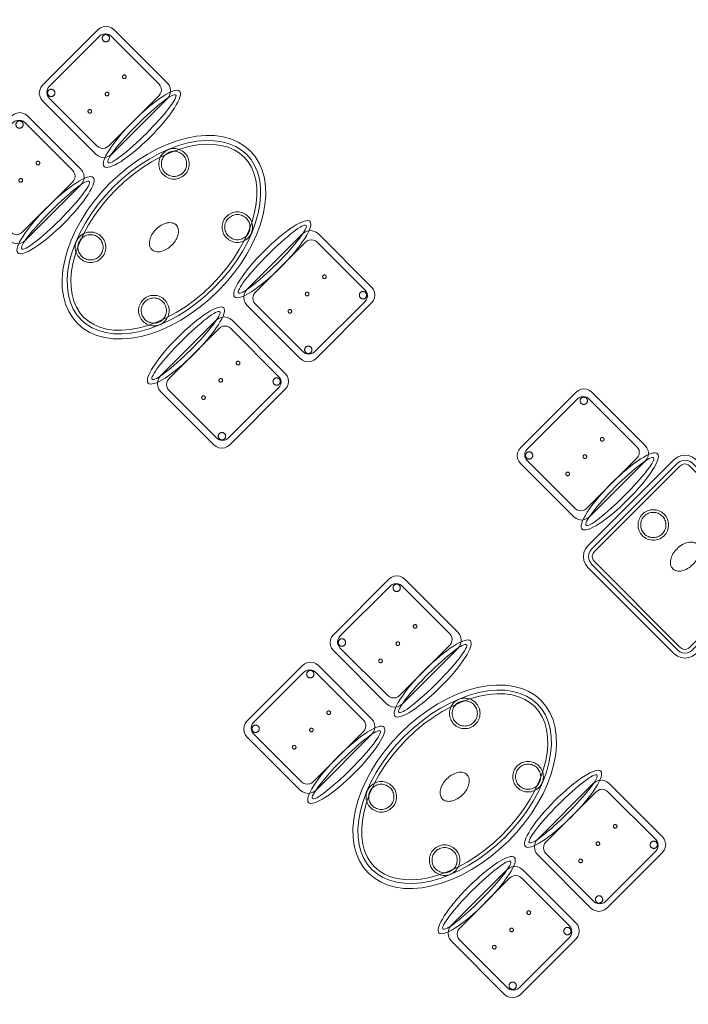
# Model space of a CAD drawing. Header units: metres. Extents: x 2172.2 to 2210.6, y 415.3 to 458.1.
# Tile 21 of 67: x 2202.4 to 2205.6, y 427.4 to 432.2. Entities that reach past the tile are written whole.
import ezdxf

# ---------------------------------------------------------------- set-up
doc = ezdxf.new("R2010")
doc.units = ezdxf.units.M
doc.layers.add('NC_N1_CHAIRS', color=7, linetype='CONTINUOUS', lineweight=13)
doc.layers.add('NC_N1_TABLES', color=7, linetype='CONTINUOUS', lineweight=13)

# ---------------------------------------------------------------- blocks, each defined once
blk = doc.blocks.new('NC_N1_DINING_2')
at = {"color": 0, "linetype": 'CONTINUOUS', "lineweight": -2}
for points in [[(0.6, 0), (0.5971, 0.0368), (0.5885, 0.0732), (0.5742, 0.1089), (0.5543, 0.1435), (0.5292, 0.1768), (0.4989, 0.2083), (0.4638, 0.2379), (0.4243, 0.2652), (0.3806, 0.2899), (0.3333, 0.3118), (0.2828, 0.3307), (0.2296, 0.3465), (0.1742, 0.3589), (0.1171, 0.3678), (0.0588, 0.3732), (0, 0.375), (-0.0588, 0.3732), (-0.1171, 0.3678), (-0.1742, 0.3589), (-0.2296, 0.3465), (-0.2828, 0.3307), (-0.3333, 0.3118), (-0.3806, 0.2899), (-0.4243, 0.2652), (-0.4638, 0.2379), (-0.4989, 0.2083), (-0.5292, 0.1768), (-0.5543, 0.1435), (-0.5742, 0.1089), (-0.5885, 0.0732), (-0.5971, 0.0368), (-0.6, 0), (-0.5971, -0.0368), (-0.5885, -0.0732), (-0.5742, -0.1089), (-0.5543, -0.1435), (-0.5292, -0.1768), (-0.4989, -0.2083), (-0.4638, -0.2379), (-0.4243, -0.2652), (-0.3806, -0.2899), (-0.3333, -0.3118), (-0.2828, -0.3307), (-0.2296, -0.3465), (-0.1742, -0.3589), (-0.1171, -0.3678), (-0.0588, -0.3732), (0, -0.375), (0.0588, -0.3732), (0.1171, -0.3678), (0.1742, -0.3589), (0.2296, -0.3465), (0.2828, -0.3307), (0.3333, -0.3118), (0.3806, -0.2899), (0.4243, -0.2652), (0.4638, -0.2379), (0.4989, -0.2083), (0.5292, -0.1768), (0.5543, -0.1435), (0.5742, -0.1089), (0.5885, -0.0732), (0.5971, -0.0368)], [(0.5749, 0), (0.5723, -0.0329), (0.5646, -0.0656), (0.5516, -0.0979), (0.5334, -0.1297), (0.5101, -0.1605), (0.4818, -0.1901), (0.4486, -0.218), (0.411, -0.244), (0.3692, -0.2676), (0.3237, -0.2887), (0.2749, -0.307), (0.2233, -0.3222), (0.1695, -0.3343), (0.114, -0.343), (0.0573, -0.3482), (0, -0.35), (-0.0573, -0.3482), (-0.114, -0.343), (-0.1695, -0.3343), (-0.2233, -0.3222), (-0.2749, -0.307), (-0.3237, -0.2887), (-0.3692, -0.2676), (-0.411, -0.244), (-0.4486, -0.218), (-0.4818, -0.1901), (-0.5101, -0.1605), (-0.5334, -0.1297), (-0.5516, -0.0979), (-0.5646, -0.0656), (-0.5723, -0.0329), (-0.5749, 0), (-0.5723, 0.0329), (-0.5646, 0.0656), (-0.5516, 0.0979), (-0.5334, 0.1297), (-0.5101, 0.1605), (-0.4818, 0.1901), (-0.4486, 0.218), (-0.411, 0.244), (-0.3692, 0.2676), (-0.3237, 0.2887), (-0.2749, 0.307), (-0.2233, 0.3222), (-0.1695, 0.3343), (-0.114, 0.343), (-0.0573, 0.3482), (0, 0.35), (0.0573, 0.3482), (0.114, 0.343), (0.1695, 0.3343), (0.2233, 0.3222), (0.2749, 0.307), (0.3237, 0.2887), (0.3692, 0.2676), (0.411, 0.244), (0.4486, 0.218), (0.4818, 0.1901), (0.5101, 0.1605), (0.5334, 0.1297), (0.5516, 0.0979), (0.5646, 0.0656), (0.5723, 0.0329)], [(0.5569, 0), (0.5545, -0.0301), (0.5474, -0.0601), (0.5354, -0.0901), (0.5184, -0.1198), (0.4964, -0.1488), (0.4694, -0.1769), (0.4377, -0.2037), (0.4014, -0.2287), (0.361, -0.2516), (0.3167, -0.2721), (0.2692, -0.2899), (0.2188, -0.3048), (0.1661, -0.3166), (0.1117, -0.3251), (0.0562, -0.3303), (0, -0.332), (-0.0562, -0.3303), (-0.1117, -0.3251), (-0.1661, -0.3166), (-0.2188, -0.3048), (-0.2692, -0.2899), (-0.3167, -0.2721), (-0.361, -0.2516), (-0.4014, -0.2287), (-0.4377, -0.2037), (-0.4694, -0.1769), (-0.4964, -0.1488), (-0.5184, -0.1198), (-0.5354, -0.0901), (-0.5474, -0.0601), (-0.5545, -0.0301), (-0.5569, 0), (-0.5545, 0.0301), (-0.5474, 0.0601), (-0.5354, 0.0901), (-0.5184, 0.1198), (-0.4964, 0.1488), (-0.4694, 0.1769), (-0.4377, 0.2037), (-0.4014, 0.2287), (-0.361, 0.2516), (-0.3167, 0.2721), (-0.2692, 0.2899), (-0.2188, 0.3048), (-0.1661, 0.3166), (-0.1117, 0.3251), (-0.0562, 0.3303), (0, 0.332), (0.0562, 0.3303), (0.1117, 0.3251), (0.1661, 0.3166), (0.2188, 0.3048), (0.2692, 0.2899), (0.3167, 0.2721), (0.361, 0.2516), (0.4014, 0.2287), (0.4377, 0.2037), (0.4694, 0.1769), (0.4964, 0.1488), (0.5184, 0.1198), (0.5354, 0.0901), (0.5474, 0.0601), (0.5545, 0.0301)], [(-0.215, 0.22), (-0.2154, 0.2126), (-0.2164, 0.2054), (-0.2182, 0.1982), (-0.2207, 0.1913), (-0.2239, 0.1846), (-0.2276, 0.1783), (-0.232, 0.1724), (-0.237, 0.167), (-0.2424, 0.162), (-0.2483, 0.1576), (-0.2546, 0.1539), (-0.2613, 0.1507), (-0.2682, 0.1482), (-0.2754, 0.1464), (-0.2826, 0.1454), (-0.29, 0.145), (-0.2974, 0.1454), (-0.3046, 0.1464), (-0.3118, 0.1482), (-0.3187, 0.1507), (-0.3254, 0.1539), (-0.3317, 0.1576), (-0.3376, 0.162), (-0.343, 0.167), (-0.348, 0.1724), (-0.3524, 0.1783), (-0.3561, 0.1846), (-0.3593, 0.1913), (-0.3618, 0.1982), (-0.3636, 0.2054), (-0.3646, 0.2126), (-0.365, 0.22), (-0.3646, 0.2274), (-0.3636, 0.2346), (-0.3618, 0.2418), (-0.3593, 0.2487), (-0.3561, 0.2554), (-0.3524, 0.2617), (-0.348, 0.2676), (-0.343, 0.273), (-0.3376, 0.278), (-0.3317, 0.2824), (-0.3254, 0.2861), (-0.3187, 0.2893), (-0.3118, 0.2918), (-0.3046, 0.2936), (-0.2974, 0.2946), (-0.29, 0.295), (-0.2826, 0.2946), (-0.2754, 0.2936), (-0.2682, 0.2918), (-0.2613, 0.2893), (-0.2546, 0.2861), (-0.2483, 0.2824), (-0.2424, 0.278), (-0.237, 0.273), (-0.232, 0.2676), (-0.2276, 0.2617), (-0.2239, 0.2554), (-0.2207, 0.2487), (-0.2182, 0.2418), (-0.2164, 0.2346), (-0.2154, 0.2274)], [(0.365, 0.22), (0.3646, 0.2126), (0.3636, 0.2054), (0.3618, 0.1982), (0.3593, 0.1913), (0.3561, 0.1846), (0.3524, 0.1783), (0.348, 0.1724), (0.343, 0.167), (0.3376, 0.162), (0.3317, 0.1576), (0.3254, 0.1539), (0.3187, 0.1507), (0.3118, 0.1482), (0.3046, 0.1464), (0.2974, 0.1454), (0.29, 0.145), (0.2826, 0.1454), (0.2754, 0.1464), (0.2682, 0.1482), (0.2613, 0.1507), (0.2546, 0.1539), (0.2483, 0.1576), (0.2424, 0.162), (0.237, 0.167), (0.232, 0.1724), (0.2276, 0.1783), (0.2239, 0.1846), (0.2207, 0.1913), (0.2182, 0.1982), (0.2164, 0.2054), (0.2154, 0.2126), (0.215, 0.22), (0.2154, 0.2274), (0.2164, 0.2346), (0.2182, 0.2418), (0.2207, 0.2487), (0.2239, 0.2554), (0.2276, 0.2617), (0.232, 0.2676), (0.237, 0.273), (0.2424, 0.278), (0.2483, 0.2824), (0.2546, 0.2861), (0.2613, 0.2893), (0.2682, 0.2918), (0.2754, 0.2936), (0.2826, 0.2946), (0.29, 0.295), (0.2974, 0.2946), (0.3046, 0.2936), (0.3118, 0.2918), (0.3187, 0.2893), (0.3254, 0.2861), (0.3317, 0.2824), (0.3376, 0.278), (0.343, 0.273), (0.348, 0.2676), (0.3524, 0.2617), (0.3561, 0.2554), (0.3593, 0.2487), (0.3618, 0.2418), (0.3636, 0.2346), (0.3646, 0.2274)], [(-0.228, 0.22), (-0.2283, 0.2139), (-0.2292, 0.2079), (-0.2307, 0.202), (-0.2327, 0.1963), (-0.2353, 0.1908), (-0.2384, 0.1856), (-0.2421, 0.1807), (-0.2462, 0.1762), (-0.2507, 0.1721), (-0.2556, 0.1684), (-0.2608, 0.1653), (-0.2663, 0.1627), (-0.272, 0.1607), (-0.2779, 0.1592), (-0.2839, 0.1583), (-0.29, 0.158), (-0.2961, 0.1583), (-0.3021, 0.1592), (-0.308, 0.1607), (-0.3137, 0.1627), (-0.3192, 0.1653), (-0.3244, 0.1684), (-0.3293, 0.1721), (-0.3338, 0.1762), (-0.3379, 0.1807), (-0.3416, 0.1856), (-0.3447, 0.1908), (-0.3473, 0.1963), (-0.3493, 0.202), (-0.3508, 0.2079), (-0.3517, 0.2139), (-0.352, 0.22), (-0.3517, 0.2261), (-0.3508, 0.2321), (-0.3493, 0.238), (-0.3473, 0.2437), (-0.3447, 0.2492), (-0.3416, 0.2544), (-0.3379, 0.2593), (-0.3338, 0.2638), (-0.3293, 0.2679), (-0.3244, 0.2716), (-0.3192, 0.2747), (-0.3137, 0.2773), (-0.308, 0.2793), (-0.3021, 0.2808), (-0.2961, 0.2817), (-0.29, 0.282), (-0.2839, 0.2817), (-0.2779, 0.2808), (-0.272, 0.2793), (-0.2663, 0.2773), (-0.2608, 0.2747), (-0.2556, 0.2716), (-0.2507, 0.2679), (-0.2462, 0.2638), (-0.2421, 0.2593), (-0.2384, 0.2544), (-0.2353, 0.2492), (-0.2327, 0.2437), (-0.2307, 0.238), (-0.2292, 0.2321), (-0.2283, 0.2261)], [(0.352, 0.22), (0.3517, 0.2139), (0.3508, 0.2079), (0.3493, 0.202), (0.3473, 0.1963), (0.3447, 0.1908), (0.3416, 0.1856), (0.3379, 0.1807), (0.3338, 0.1762), (0.3293, 0.1721), (0.3244, 0.1684), (0.3192, 0.1653), (0.3137, 0.1627), (0.308, 0.1607), (0.3021, 0.1592), (0.2961, 0.1583), (0.29, 0.158), (0.2839, 0.1583), (0.2779, 0.1592), (0.272, 0.1607), (0.2663, 0.1627), (0.2608, 0.1653), (0.2556, 0.1684), (0.2507, 0.1721), (0.2462, 0.1762), (0.2421, 0.1807), (0.2384, 0.1856), (0.2353, 0.1908), (0.2327, 0.1963), (0.2307, 0.202), (0.2292, 0.2079), (0.2283, 0.2139), (0.228, 0.22), (0.2283, 0.2261), (0.2292, 0.2321), (0.2307, 0.238), (0.2327, 0.2437), (0.2353, 0.2492), (0.2384, 0.2544), (0.2421, 0.2593), (0.2462, 0.2638), (0.2507, 0.2679), (0.2556, 0.2716), (0.2608, 0.2747), (0.2663, 0.2773), (0.272, 0.2793), (0.2779, 0.2808), (0.2839, 0.2817), (0.29, 0.282), (0.2961, 0.2817), (0.3021, 0.2808), (0.308, 0.2793), (0.3137, 0.2773), (0.3192, 0.2747), (0.3244, 0.2716), (0.3293, 0.2679), (0.3338, 0.2638), (0.3379, 0.2593), (0.3416, 0.2544), (0.3447, 0.2492), (0.3473, 0.2437), (0.3493, 0.238), (0.3508, 0.2321), (0.3517, 0.2261)], [(0.085, 0), (0.0846, 0.0054), (0.0834, 0.0107), (0.0813, 0.016), (0.0785, 0.021), (0.075, 0.0259), (0.0707, 0.0306), (0.0657, 0.0349), (0.0601, 0.0389), (0.0539, 0.0425), (0.0472, 0.0457), (0.0401, 0.0485), (0.0325, 0.0508), (0.0247, 0.0526), (0.0166, 0.0539), (0.0083, 0.0547), (0, 0.055), (-0.0083, 0.0547), (-0.0166, 0.0539), (-0.0247, 0.0526), (-0.0325, 0.0508), (-0.0401, 0.0485), (-0.0472, 0.0457), (-0.0539, 0.0425), (-0.0601, 0.0389), (-0.0657, 0.0349), (-0.0707, 0.0306), (-0.075, 0.0259), (-0.0785, 0.021), (-0.0813, 0.016), (-0.0834, 0.0107), (-0.0846, 0.0054), (-0.085, 0), (-0.0846, -0.0054), (-0.0834, -0.0107), (-0.0813, -0.016), (-0.0785, -0.021), (-0.075, -0.0259), (-0.0707, -0.0306), (-0.0657, -0.0349), (-0.0601, -0.0389), (-0.0539, -0.0425), (-0.0472, -0.0457), (-0.0401, -0.0485), (-0.0325, -0.0508), (-0.0247, -0.0526), (-0.0166, -0.0539), (-0.0083, -0.0547), (0, -0.055), (0.0083, -0.0547), (0.0166, -0.0539), (0.0247, -0.0526), (0.0325, -0.0508), (0.0401, -0.0485), (0.0472, -0.0457), (0.0539, -0.0425), (0.0601, -0.0389), (0.0657, -0.0349), (0.0707, -0.0306), (0.075, -0.0259), (0.0785, -0.021), (0.0813, -0.016), (0.0834, -0.0107), (0.0846, -0.0054)], [(-0.215, -0.22), (-0.2154, -0.2274), (-0.2164, -0.2346), (-0.2182, -0.2418), (-0.2207, -0.2487), (-0.2239, -0.2554), (-0.2276, -0.2617), (-0.232, -0.2676), (-0.237, -0.273), (-0.2424, -0.278), (-0.2483, -0.2824), (-0.2546, -0.2861), (-0.2613, -0.2893), (-0.2682, -0.2918), (-0.2754, -0.2936), (-0.2826, -0.2946), (-0.29, -0.295), (-0.2974, -0.2946), (-0.3046, -0.2936), (-0.3118, -0.2918), (-0.3187, -0.2893), (-0.3254, -0.2861), (-0.3317, -0.2824), (-0.3376, -0.278), (-0.343, -0.273), (-0.348, -0.2676), (-0.3524, -0.2617), (-0.3561, -0.2554), (-0.3593, -0.2487), (-0.3618, -0.2418), (-0.3636, -0.2346), (-0.3646, -0.2274), (-0.365, -0.22), (-0.3646, -0.2126), (-0.3636, -0.2054), (-0.3618, -0.1982), (-0.3593, -0.1913), (-0.3561, -0.1846), (-0.3524, -0.1783), (-0.348, -0.1724), (-0.343, -0.167), (-0.3376, -0.162), (-0.3317, -0.1576), (-0.3254, -0.1539), (-0.3187, -0.1507), (-0.3118, -0.1482), (-0.3046, -0.1464), (-0.2974, -0.1454), (-0.29, -0.145), (-0.2826, -0.1454), (-0.2754, -0.1464), (-0.2682, -0.1482), (-0.2613, -0.1507), (-0.2546, -0.1539), (-0.2483, -0.1576), (-0.2424, -0.162), (-0.237, -0.167), (-0.232, -0.1724), (-0.2276, -0.1783), (-0.2239, -0.1846), (-0.2207, -0.1913), (-0.2182, -0.1982), (-0.2164, -0.2054), (-0.2154, -0.2126)], [(0.365, -0.22), (0.3646, -0.2274), (0.3636, -0.2346), (0.3618, -0.2418), (0.3593, -0.2487), (0.3561, -0.2554), (0.3524, -0.2617), (0.348, -0.2676), (0.343, -0.273), (0.3376, -0.278), (0.3317, -0.2824), (0.3254, -0.2861), (0.3187, -0.2893), (0.3118, -0.2918), (0.3046, -0.2936), (0.2974, -0.2946), (0.29, -0.295), (0.2826, -0.2946), (0.2754, -0.2936), (0.2682, -0.2918), (0.2613, -0.2893), (0.2546, -0.2861), (0.2483, -0.2824), (0.2424, -0.278), (0.237, -0.273), (0.232, -0.2676), (0.2276, -0.2617), (0.2239, -0.2554), (0.2207, -0.2487), (0.2182, -0.2418), (0.2164, -0.2346), (0.2154, -0.2274), (0.215, -0.22), (0.2154, -0.2126), (0.2164, -0.2054), (0.2182, -0.1982), (0.2207, -0.1913), (0.2239, -0.1846), (0.2276, -0.1783), (0.232, -0.1724), (0.237, -0.167), (0.2424, -0.162), (0.2483, -0.1576), (0.2546, -0.1539), (0.2613, -0.1507), (0.2682, -0.1482), (0.2754, -0.1464), (0.2826, -0.1454), (0.29, -0.145), (0.2974, -0.1454), (0.3046, -0.1464), (0.3118, -0.1482), (0.3187, -0.1507), (0.3254, -0.1539), (0.3317, -0.1576), (0.3376, -0.162), (0.343, -0.167), (0.348, -0.1724), (0.3524, -0.1783), (0.3561, -0.1846), (0.3593, -0.1913), (0.3618, -0.1982), (0.3636, -0.2054), (0.3646, -0.2126)], [(-0.228, -0.22), (-0.2283, -0.2261), (-0.2292, -0.2321), (-0.2307, -0.238), (-0.2327, -0.2437), (-0.2353, -0.2492), (-0.2384, -0.2544), (-0.2421, -0.2593), (-0.2462, -0.2638), (-0.2507, -0.2679), (-0.2556, -0.2716), (-0.2608, -0.2747), (-0.2663, -0.2773), (-0.272, -0.2793), (-0.2779, -0.2808), (-0.2839, -0.2817), (-0.29, -0.282), (-0.2961, -0.2817), (-0.3021, -0.2808), (-0.308, -0.2793), (-0.3137, -0.2773), (-0.3192, -0.2747), (-0.3244, -0.2716), (-0.3293, -0.2679), (-0.3338, -0.2638), (-0.3379, -0.2593), (-0.3416, -0.2544), (-0.3447, -0.2492), (-0.3473, -0.2437), (-0.3493, -0.238), (-0.3508, -0.2321), (-0.3517, -0.2261), (-0.352, -0.22), (-0.3517, -0.2139), (-0.3508, -0.2079), (-0.3493, -0.202), (-0.3473, -0.1963), (-0.3447, -0.1908), (-0.3416, -0.1856), (-0.3379, -0.1807), (-0.3338, -0.1762), (-0.3293, -0.1721), (-0.3244, -0.1684), (-0.3192, -0.1653), (-0.3137, -0.1627), (-0.308, -0.1607), (-0.3021, -0.1592), (-0.2961, -0.1583), (-0.29, -0.158), (-0.2839, -0.1583), (-0.2779, -0.1592), (-0.272, -0.1607), (-0.2663, -0.1627), (-0.2608, -0.1653), (-0.2556, -0.1684), (-0.2507, -0.1721), (-0.2462, -0.1762), (-0.2421, -0.1807), (-0.2384, -0.1856), (-0.2353, -0.1908), (-0.2327, -0.1963), (-0.2307, -0.202), (-0.2292, -0.2079), (-0.2283, -0.2139)], [(0.352, -0.22), (0.3517, -0.2261), (0.3508, -0.2321), (0.3493, -0.238), (0.3473, -0.2437), (0.3447, -0.2492), (0.3416, -0.2544), (0.3379, -0.2593), (0.3338, -0.2638), (0.3293, -0.2679), (0.3244, -0.2716), (0.3192, -0.2747), (0.3137, -0.2773), (0.308, -0.2793), (0.3021, -0.2808), (0.2961, -0.2817), (0.29, -0.282), (0.2839, -0.2817), (0.2779, -0.2808), (0.272, -0.2793), (0.2663, -0.2773), (0.2608, -0.2747), (0.2556, -0.2716), (0.2507, -0.2679), (0.2462, -0.2638), (0.2421, -0.2593), (0.2384, -0.2544), (0.2353, -0.2492), (0.2327, -0.2437), (0.2307, -0.238), (0.2292, -0.2321), (0.2283, -0.2261), (0.228, -0.22), (0.2283, -0.2139), (0.2292, -0.2079), (0.2307, -0.202), (0.2327, -0.1963), (0.2353, -0.1908), (0.2384, -0.1856), (0.2421, -0.1807), (0.2462, -0.1762), (0.2507, -0.1721), (0.2556, -0.1684), (0.2608, -0.1653), (0.2663, -0.1627), (0.272, -0.1607), (0.2779, -0.1592), (0.2839, -0.1583), (0.29, -0.158), (0.2961, -0.1583), (0.3021, -0.1592), (0.308, -0.1607), (0.3137, -0.1627), (0.3192, -0.1653), (0.3244, -0.1684), (0.3293, -0.1721), (0.3338, -0.1762), (0.3379, -0.1807), (0.3416, -0.1856), (0.3447, -0.1908), (0.3473, -0.1963), (0.3493, -0.202), (0.3508, -0.2079), (0.3517, -0.2139)]]:
    blk.add_lwpolyline(points, close=True, dxfattribs=at)
blk = doc.blocks.new('NC_N1_CHAIR_IVORY')
at = {"color": 0, "linetype": 'CONTINUOUS', "lineweight": -2}
for points in [[(0.262, 0.222), (0.2607, 0.2276), (0.257, 0.2331), (0.2507, 0.2385), (0.2421, 0.2438), (0.2311, 0.2489), (0.2178, 0.2537), (0.2025, 0.2582), (0.1853, 0.2623), (0.1662, 0.2661), (0.1456, 0.2694), (0.1235, 0.2723), (0.1003, 0.2747), (0.0761, 0.2765), (0.0511, 0.2779), (0.0257, 0.2787), (0, 0.279), (-0.0257, 0.2787), (-0.0511, 0.2779), (-0.0761, 0.2765), (-0.1003, 0.2747), (-0.1235, 0.2723), (-0.1456, 0.2694), (-0.1662, 0.2661), (-0.1853, 0.2623), (-0.2025, 0.2582), (-0.2178, 0.2537), (-0.2311, 0.2489), (-0.2421, 0.2438), (-0.2507, 0.2385), (-0.257, 0.2331), (-0.2607, 0.2276), (-0.262, 0.222), (-0.2607, 0.2164), (-0.257, 0.2109), (-0.2507, 0.2055), (-0.2421, 0.2002), (-0.2311, 0.1951), (-0.2178, 0.1903), (-0.2025, 0.1858), (-0.1853, 0.1817), (-0.1662, 0.1779), (-0.1456, 0.1746), (-0.1235, 0.1717), (-0.1003, 0.1693), (-0.0761, 0.1675), (-0.0511, 0.1661), (-0.0257, 0.1653), (0, 0.165), (0.0257, 0.1653), (0.0511, 0.1661), (0.0761, 0.1675), (0.1003, 0.1693), (0.1235, 0.1717), (0.1456, 0.1746), (0.1662, 0.1779), (0.1853, 0.1817), (0.2025, 0.1858), (0.2178, 0.1903), (0.2311, 0.1951), (0.2421, 0.2002), (0.2507, 0.2055), (0.257, 0.2109), (0.2607, 0.2164)], [(0.235, 0.222), (0.2339, 0.225), (0.2305, 0.228), (0.2249, 0.231), (0.2171, 0.2339), (0.2073, 0.2366), (0.1954, 0.2392), (0.1817, 0.2417), (0.1662, 0.2439), (0.1491, 0.246), (0.1306, 0.2478), (0.1108, 0.2493), (0.0899, 0.2506), (0.0682, 0.2517), (0.0458, 0.2524), (0.023, 0.2529), (0, 0.253), (-0.023, 0.2529), (-0.0458, 0.2524), (-0.0682, 0.2517), (-0.0899, 0.2506), (-0.1108, 0.2493), (-0.1306, 0.2478), (-0.1491, 0.246), (-0.1662, 0.2439), (-0.1817, 0.2417), (-0.1954, 0.2392), (-0.2073, 0.2366), (-0.2171, 0.2339), (-0.2249, 0.231), (-0.2305, 0.228), (-0.2339, 0.225), (-0.235, 0.222), (-0.2339, 0.219), (-0.2305, 0.216), (-0.2249, 0.213), (-0.2171, 0.2101), (-0.2073, 0.2074), (-0.1954, 0.2048), (-0.1817, 0.2023), (-0.1662, 0.2001), (-0.1491, 0.198), (-0.1306, 0.1962), (-0.1108, 0.1947), (-0.0899, 0.1934), (-0.0682, 0.1923), (-0.0458, 0.1916), (-0.023, 0.1911), (0, 0.191), (0.023, 0.1911), (0.0458, 0.1916), (0.0682, 0.1923), (0.0899, 0.1934), (0.1108, 0.1947), (0.1306, 0.1962), (0.1491, 0.198), (0.1662, 0.2001), (0.1817, 0.2023), (0.1954, 0.2048), (0.2073, 0.2074), (0.2171, 0.2101), (0.2249, 0.213), (0.2305, 0.216), (0.2339, 0.219)], [(0.193, -0.275), (-0.193, -0.275), (-0.2072, -0.2731), (-0.2205, -0.2676), (-0.2319, -0.2589), (-0.2406, -0.2475), (-0.2461, -0.2342), (-0.248, -0.22), (-0.248, 0.15), (-0.2461, 0.1642), (-0.2406, 0.1775), (-0.2319, 0.1889), (-0.2205, 0.1976), (-0.2072, 0.2031), (-0.193, 0.205), (0.193, 0.205), (0.2072, 0.2031), (0.2205, 0.1976), (0.2319, 0.1889), (0.2406, 0.1775), (0.2461, 0.1642), (0.248, 0.15), (0.248, -0.22), (0.2461, -0.2342), (0.2406, -0.2475), (0.2319, -0.2589), (0.2205, -0.2676), (0.2072, -0.2731)], [(0.175, -0.247), (-0.175, -0.247), (-0.1854, -0.2456), (-0.195, -0.2416), (-0.2033, -0.2353), (-0.2096, -0.227), (-0.2136, -0.2174), (-0.215, -0.207), (-0.215, 0.126), (-0.2136, 0.1364), (-0.2096, 0.146), (-0.2033, 0.1543), (-0.195, 0.1606), (-0.1854, 0.1646), (-0.175, 0.166), (0.175, 0.166), (0.1854, 0.1646), (0.195, 0.1606), (0.2033, 0.1543), (0.2096, 0.146), (0.2136, 0.1364), (0.215, 0.126), (0.215, -0.207), (0.2136, -0.2174), (0.2096, -0.227), (0.2033, -0.2353), (0.195, -0.2416), (0.1854, -0.2456)], [(-0.111, -0.02), (-0.111, -0.0209), (-0.1112, -0.0218), (-0.1114, -0.0226), (-0.1117, -0.0234), (-0.1121, -0.0242), (-0.1125, -0.025), (-0.113, -0.0257), (-0.1136, -0.0264), (-0.1143, -0.027), (-0.115, -0.0275), (-0.1158, -0.0279), (-0.1166, -0.0283), (-0.1174, -0.0286), (-0.1182, -0.0288), (-0.1191, -0.029), (-0.12, -0.029), (-0.1209, -0.029), (-0.1218, -0.0288), (-0.1226, -0.0286), (-0.1234, -0.0283), (-0.1242, -0.0279), (-0.125, -0.0275), (-0.1257, -0.027), (-0.1264, -0.0264), (-0.127, -0.0257), (-0.1275, -0.025), (-0.1279, -0.0242), (-0.1283, -0.0234), (-0.1286, -0.0226), (-0.1288, -0.0218), (-0.129, -0.0209), (-0.129, -0.02), (-0.129, -0.0191), (-0.1288, -0.0182), (-0.1286, -0.0174), (-0.1283, -0.0166), (-0.1279, -0.0158), (-0.1275, -0.015), (-0.127, -0.0143), (-0.1264, -0.0136), (-0.1257, -0.013), (-0.125, -0.0125), (-0.1242, -0.0121), (-0.1234, -0.0117), (-0.1226, -0.0114), (-0.1218, -0.0112), (-0.1209, -0.011), (-0.12, -0.011), (-0.1191, -0.011), (-0.1182, -0.0112), (-0.1174, -0.0114), (-0.1166, -0.0117), (-0.1158, -0.0121), (-0.115, -0.0125), (-0.1143, -0.013), (-0.1136, -0.0136), (-0.113, -0.0143), (-0.1125, -0.015), (-0.1121, -0.0158), (-0.1117, -0.0166), (-0.1114, -0.0174), (-0.1112, -0.0182), (-0.111, -0.0191)], [(0.009, -0.02), (0.009, -0.0209), (0.0088, -0.0218), (0.0086, -0.0226), (0.0083, -0.0234), (0.0079, -0.0242), (0.0075, -0.025), (0.007, -0.0257), (0.0064, -0.0264), (0.0057, -0.027), (0.005, -0.0275), (0.0042, -0.0279), (0.0034, -0.0283), (0.0026, -0.0286), (0.0018, -0.0288), (0.0009, -0.029), (0, -0.029), (-0.0009, -0.029), (-0.0018, -0.0288), (-0.0026, -0.0286), (-0.0034, -0.0283), (-0.0042, -0.0279), (-0.005, -0.0275), (-0.0057, -0.027), (-0.0064, -0.0264), (-0.007, -0.0257), (-0.0075, -0.025), (-0.0079, -0.0242), (-0.0083, -0.0234), (-0.0086, -0.0226), (-0.0088, -0.0218), (-0.009, -0.0209), (-0.009, -0.02), (-0.009, -0.0191), (-0.0088, -0.0182), (-0.0086, -0.0174), (-0.0083, -0.0166), (-0.0079, -0.0158), (-0.0075, -0.015), (-0.007, -0.0143), (-0.0064, -0.0136), (-0.0057, -0.013), (-0.005, -0.0125), (-0.0042, -0.0121), (-0.0034, -0.0117), (-0.0026, -0.0114), (-0.0018, -0.0112), (-0.0009, -0.011), (0, -0.011), (0.0009, -0.011), (0.0018, -0.0112), (0.0026, -0.0114), (0.0034, -0.0117), (0.0042, -0.0121), (0.005, -0.0125), (0.0057, -0.013), (0.0064, -0.0136), (0.007, -0.0143), (0.0075, -0.015), (0.0079, -0.0158), (0.0083, -0.0166), (0.0086, -0.0174), (0.0088, -0.0182), (0.009, -0.0191)], [(0.129, -0.02), (0.129, -0.0209), (0.1288, -0.0218), (0.1286, -0.0226), (0.1283, -0.0234), (0.1279, -0.0242), (0.1275, -0.025), (0.127, -0.0257), (0.1264, -0.0264), (0.1257, -0.027), (0.125, -0.0275), (0.1242, -0.0279), (0.1234, -0.0283), (0.1226, -0.0286), (0.1218, -0.0288), (0.1209, -0.029), (0.12, -0.029), (0.1191, -0.029), (0.1182, -0.0288), (0.1174, -0.0286), (0.1166, -0.0283), (0.1158, -0.0279), (0.115, -0.0275), (0.1143, -0.027), (0.1136, -0.0264), (0.113, -0.0257), (0.1125, -0.025), (0.1121, -0.0242), (0.1117, -0.0234), (0.1114, -0.0226), (0.1112, -0.0218), (0.111, -0.0209), (0.111, -0.02), (0.111, -0.0191), (0.1112, -0.0182), (0.1114, -0.0174), (0.1117, -0.0166), (0.1121, -0.0158), (0.1125, -0.015), (0.113, -0.0143), (0.1136, -0.0136), (0.1143, -0.013), (0.115, -0.0125), (0.1158, -0.0121), (0.1166, -0.0117), (0.1174, -0.0114), (0.1182, -0.0112), (0.1191, -0.011), (0.12, -0.011), (0.1209, -0.011), (0.1218, -0.0112), (0.1226, -0.0114), (0.1234, -0.0117), (0.1242, -0.0121), (0.125, -0.0125), (0.1257, -0.013), (0.1264, -0.0136), (0.127, -0.0143), (0.1275, -0.015), (0.1279, -0.0158), (0.1283, -0.0166), (0.1286, -0.0174), (0.1288, -0.0182), (0.129, -0.0191)], [(-0.172, -0.218), (-0.1721, -0.2198), (-0.1723, -0.2215), (-0.1728, -0.2232), (-0.1734, -0.2249), (-0.1741, -0.2265), (-0.175, -0.228), (-0.1761, -0.2294), (-0.1773, -0.2307), (-0.1786, -0.2319), (-0.18, -0.233), (-0.1815, -0.2339), (-0.1831, -0.2346), (-0.1848, -0.2352), (-0.1865, -0.2357), (-0.1882, -0.2359), (-0.19, -0.236), (-0.1918, -0.2359), (-0.1935, -0.2357), (-0.1952, -0.2352), (-0.1969, -0.2346), (-0.1985, -0.2339), (-0.2, -0.233), (-0.2014, -0.2319), (-0.2027, -0.2307), (-0.2039, -0.2294), (-0.205, -0.228), (-0.2059, -0.2265), (-0.2066, -0.2249), (-0.2072, -0.2232), (-0.2077, -0.2215), (-0.2079, -0.2198), (-0.208, -0.218), (-0.2079, -0.2162), (-0.2077, -0.2145), (-0.2072, -0.2128), (-0.2066, -0.2111), (-0.2059, -0.2095), (-0.205, -0.208), (-0.2039, -0.2066), (-0.2027, -0.2053), (-0.2014, -0.2041), (-0.2, -0.203), (-0.1985, -0.2021), (-0.1969, -0.2014), (-0.1952, -0.2008), (-0.1935, -0.2003), (-0.1918, -0.2001), (-0.19, -0.2), (-0.1882, -0.2001), (-0.1865, -0.2003), (-0.1848, -0.2008), (-0.1831, -0.2014), (-0.1815, -0.2021), (-0.18, -0.203), (-0.1786, -0.2041), (-0.1773, -0.2053), (-0.1761, -0.2066), (-0.175, -0.208), (-0.1741, -0.2095), (-0.1734, -0.2111), (-0.1728, -0.2128), (-0.1723, -0.2145), (-0.1721, -0.2162)], [(0.208, -0.218), (0.2079, -0.2198), (0.2077, -0.2215), (0.2072, -0.2232), (0.2066, -0.2249), (0.2059, -0.2265), (0.205, -0.228), (0.2039, -0.2294), (0.2027, -0.2307), (0.2014, -0.2319), (0.2, -0.233), (0.1985, -0.2339), (0.1969, -0.2346), (0.1952, -0.2352), (0.1935, -0.2357), (0.1918, -0.2359), (0.19, -0.236), (0.1882, -0.2359), (0.1865, -0.2357), (0.1848, -0.2352), (0.1831, -0.2346), (0.1815, -0.2339), (0.18, -0.233), (0.1786, -0.2319), (0.1773, -0.2307), (0.1761, -0.2294), (0.175, -0.228), (0.1741, -0.2265), (0.1734, -0.2249), (0.1728, -0.2232), (0.1723, -0.2215), (0.1721, -0.2198), (0.172, -0.218), (0.1721, -0.2162), (0.1723, -0.2145), (0.1728, -0.2128), (0.1734, -0.2111), (0.1741, -0.2095), (0.175, -0.208), (0.1761, -0.2066), (0.1773, -0.2053), (0.1786, -0.2041), (0.18, -0.203), (0.1815, -0.2021), (0.1831, -0.2014), (0.1848, -0.2008), (0.1865, -0.2003), (0.1882, -0.2001), (0.19, -0.2), (0.1918, -0.2001), (0.1935, -0.2003), (0.1952, -0.2008), (0.1969, -0.2014), (0.1985, -0.2021), (0.2, -0.203), (0.2014, -0.2041), (0.2027, -0.2053), (0.2039, -0.2066), (0.205, -0.208), (0.2059, -0.2095), (0.2066, -0.2111), (0.2072, -0.2128), (0.2077, -0.2145), (0.2079, -0.2162)]]:
    blk.add_lwpolyline(points, close=True, dxfattribs=at)
blk = doc.blocks.new('NC_N1_DINING_TWO_SQUARE')
at = {"color": 0, "linetype": 'CONTINUOUS', "lineweight": -2}
for points in [[(0.3, -0.375), (-0.3, -0.375), (-0.3194, -0.3724), (-0.3375, -0.365), (-0.353, -0.353), (-0.365, -0.3375), (-0.3724, -0.3194), (-0.375, -0.3), (-0.375, 0.3), (-0.3724, 0.3194), (-0.365, 0.3375), (-0.353, 0.353), (-0.3375, 0.365), (-0.3194, 0.3724), (-0.3, 0.375), (0.3, 0.375), (0.3194, 0.3724), (0.3375, 0.365), (0.353, 0.353), (0.365, 0.3375), (0.3724, 0.3194), (0.375, 0.3), (0.375, -0.3), (0.3724, -0.3194), (0.365, -0.3375), (0.353, -0.353), (0.3375, -0.365), (0.3194, -0.3724)], [(0.2984, -0.35), (-0.2984, -0.35), (-0.3129, -0.3481), (-0.3249, -0.3431), (-0.3352, -0.3352), (-0.3431, -0.3249), (-0.3481, -0.3129), (-0.35, -0.2984), (-0.35, 0.2984), (-0.3481, 0.3129), (-0.3431, 0.3249), (-0.3352, 0.3352), (-0.3249, 0.3431), (-0.3129, 0.3481), (-0.2984, 0.35), (0.2984, 0.35), (0.3129, 0.3481), (0.3249, 0.3431), (0.3352, 0.3352), (0.3431, 0.3249), (0.3481, 0.3129), (0.35, 0.2984), (0.35, -0.2984), (0.3481, -0.3129), (0.3431, -0.3249), (0.3352, -0.3352), (0.3249, -0.3431), (0.3129, -0.3481)], [(0.2972, -0.332), (-0.2972, -0.332), (-0.3082, -0.3306), (-0.3158, -0.3274), (-0.3224, -0.3224), (-0.3274, -0.3158), (-0.3306, -0.3082), (-0.332, -0.2972), (-0.332, 0.2972), (-0.3306, 0.3082), (-0.3274, 0.3158), (-0.3224, 0.3224), (-0.3158, 0.3274), (-0.3082, 0.3306), (-0.2972, 0.332), (0.2972, 0.332), (0.3082, 0.3306), (0.3158, 0.3274), (0.3224, 0.3224), (0.3274, 0.3158), (0.3306, 0.3082), (0.332, 0.2972), (0.332, -0.2972), (0.3306, -0.3082), (0.3274, -0.3158), (0.3224, -0.3224), (0.3158, -0.3274), (0.3082, -0.3306)], [(0.075, 0.22), (0.0746, 0.2126), (0.0736, 0.2054), (0.0718, 0.1982), (0.0693, 0.1913), (0.0661, 0.1846), (0.0624, 0.1783), (0.058, 0.1724), (0.053, 0.167), (0.0476, 0.162), (0.0417, 0.1576), (0.0354, 0.1539), (0.0287, 0.1507), (0.0218, 0.1482), (0.0146, 0.1464), (0.0074, 0.1454), (0, 0.145), (-0.0074, 0.1454), (-0.0146, 0.1464), (-0.0218, 0.1482), (-0.0287, 0.1507), (-0.0354, 0.1539), (-0.0417, 0.1576), (-0.0476, 0.162), (-0.053, 0.167), (-0.058, 0.1724), (-0.0624, 0.1783), (-0.0661, 0.1846), (-0.0693, 0.1913), (-0.0718, 0.1982), (-0.0736, 0.2054), (-0.0746, 0.2126), (-0.075, 0.22), (-0.0746, 0.2274), (-0.0736, 0.2346), (-0.0718, 0.2418), (-0.0693, 0.2487), (-0.0661, 0.2554), (-0.0624, 0.2617), (-0.058, 0.2676), (-0.053, 0.273), (-0.0476, 0.278), (-0.0417, 0.2824), (-0.0354, 0.2861), (-0.0287, 0.2893), (-0.0218, 0.2918), (-0.0146, 0.2936), (-0.0074, 0.2946), (0, 0.295), (0.0074, 0.2946), (0.0146, 0.2936), (0.0218, 0.2918), (0.0287, 0.2893), (0.0354, 0.2861), (0.0417, 0.2824), (0.0476, 0.278), (0.053, 0.273), (0.058, 0.2676), (0.0624, 0.2617), (0.0661, 0.2554), (0.0693, 0.2487), (0.0718, 0.2418), (0.0736, 0.2346), (0.0746, 0.2274)], [(0.062, 0.22), (0.0617, 0.2139), (0.0608, 0.2079), (0.0593, 0.202), (0.0573, 0.1963), (0.0547, 0.1908), (0.0516, 0.1856), (0.0479, 0.1807), (0.0438, 0.1762), (0.0393, 0.1721), (0.0344, 0.1684), (0.0292, 0.1653), (0.0237, 0.1627), (0.018, 0.1607), (0.0121, 0.1592), (0.0061, 0.1583), (0, 0.158), (-0.0061, 0.1583), (-0.0121, 0.1592), (-0.018, 0.1607), (-0.0237, 0.1627), (-0.0292, 0.1653), (-0.0344, 0.1684), (-0.0393, 0.1721), (-0.0438, 0.1762), (-0.0479, 0.1807), (-0.0516, 0.1856), (-0.0547, 0.1908), (-0.0573, 0.1963), (-0.0593, 0.202), (-0.0608, 0.2079), (-0.0617, 0.2139), (-0.062, 0.22), (-0.0617, 0.2261), (-0.0608, 0.2321), (-0.0593, 0.238), (-0.0573, 0.2437), (-0.0547, 0.2492), (-0.0516, 0.2544), (-0.0479, 0.2593), (-0.0438, 0.2638), (-0.0393, 0.2679), (-0.0344, 0.2716), (-0.0292, 0.2747), (-0.0237, 0.2773), (-0.018, 0.2793), (-0.0121, 0.2808), (-0.0061, 0.2817), (0, 0.282), (0.0061, 0.2817), (0.0121, 0.2808), (0.018, 0.2793), (0.0237, 0.2773), (0.0292, 0.2747), (0.0344, 0.2716), (0.0393, 0.2679), (0.0438, 0.2638), (0.0479, 0.2593), (0.0516, 0.2544), (0.0547, 0.2492), (0.0573, 0.2437), (0.0593, 0.238), (0.0608, 0.2321), (0.0617, 0.2261)], [(0.085, 0), (0.0846, 0.0054), (0.0834, 0.0107), (0.0813, 0.016), (0.0785, 0.021), (0.075, 0.0259), (0.0707, 0.0306), (0.0657, 0.0349), (0.0601, 0.0389), (0.0539, 0.0425), (0.0472, 0.0457), (0.0401, 0.0485), (0.0325, 0.0508), (0.0247, 0.0526), (0.0166, 0.0539), (0.0083, 0.0547), (0, 0.055), (-0.0083, 0.0547), (-0.0166, 0.0539), (-0.0247, 0.0526), (-0.0325, 0.0508), (-0.0401, 0.0485), (-0.0472, 0.0457), (-0.0539, 0.0425), (-0.0601, 0.0389), (-0.0657, 0.0349), (-0.0707, 0.0306), (-0.075, 0.0259), (-0.0785, 0.021), (-0.0813, 0.016), (-0.0834, 0.0107), (-0.0846, 0.0054), (-0.085, 0), (-0.0846, -0.0054), (-0.0834, -0.0107), (-0.0813, -0.016), (-0.0785, -0.021), (-0.075, -0.0259), (-0.0707, -0.0306), (-0.0657, -0.0349), (-0.0601, -0.0389), (-0.0539, -0.0425), (-0.0472, -0.0457), (-0.0401, -0.0485), (-0.0325, -0.0508), (-0.0247, -0.0526), (-0.0166, -0.0539), (-0.0083, -0.0547), (0, -0.055), (0.0083, -0.0547), (0.0166, -0.0539), (0.0247, -0.0526), (0.0325, -0.0508), (0.0401, -0.0485), (0.0472, -0.0457), (0.0539, -0.0425), (0.0601, -0.0389), (0.0657, -0.0349), (0.0707, -0.0306), (0.075, -0.0259), (0.0785, -0.021), (0.0813, -0.016), (0.0834, -0.0107), (0.0846, -0.0054)], [(0.075, -0.22), (0.0746, -0.2274), (0.0736, -0.2346), (0.0718, -0.2418), (0.0693, -0.2487), (0.0661, -0.2554), (0.0624, -0.2617), (0.058, -0.2676), (0.053, -0.273), (0.0476, -0.278), (0.0417, -0.2824), (0.0354, -0.2861), (0.0287, -0.2893), (0.0218, -0.2918), (0.0146, -0.2936), (0.0074, -0.2946), (0, -0.295), (-0.0074, -0.2946), (-0.0146, -0.2936), (-0.0218, -0.2918), (-0.0287, -0.2893), (-0.0354, -0.2861), (-0.0417, -0.2824), (-0.0476, -0.278), (-0.053, -0.273), (-0.058, -0.2676), (-0.0624, -0.2617), (-0.0661, -0.2554), (-0.0693, -0.2487), (-0.0718, -0.2418), (-0.0736, -0.2346), (-0.0746, -0.2274), (-0.075, -0.22), (-0.0746, -0.2126), (-0.0736, -0.2054), (-0.0718, -0.1982), (-0.0693, -0.1913), (-0.0661, -0.1846), (-0.0624, -0.1783), (-0.058, -0.1724), (-0.053, -0.167), (-0.0476, -0.162), (-0.0417, -0.1576), (-0.0354, -0.1539), (-0.0287, -0.1507), (-0.0218, -0.1482), (-0.0146, -0.1464), (-0.0074, -0.1454), (0, -0.145), (0.0074, -0.1454), (0.0146, -0.1464), (0.0218, -0.1482), (0.0287, -0.1507), (0.0354, -0.1539), (0.0417, -0.1576), (0.0476, -0.162), (0.053, -0.167), (0.058, -0.1724), (0.0624, -0.1783), (0.0661, -0.1846), (0.0693, -0.1913), (0.0718, -0.1982), (0.0736, -0.2054), (0.0746, -0.2126)], [(0.062, -0.22), (0.0617, -0.2261), (0.0608, -0.2321), (0.0593, -0.238), (0.0573, -0.2437), (0.0547, -0.2492), (0.0516, -0.2544), (0.0479, -0.2593), (0.0438, -0.2638), (0.0393, -0.2679), (0.0344, -0.2716), (0.0292, -0.2747), (0.0237, -0.2773), (0.018, -0.2793), (0.0121, -0.2808), (0.0061, -0.2817), (0, -0.282), (-0.0061, -0.2817), (-0.0121, -0.2808), (-0.018, -0.2793), (-0.0237, -0.2773), (-0.0292, -0.2747), (-0.0344, -0.2716), (-0.0393, -0.2679), (-0.0438, -0.2638), (-0.0479, -0.2593), (-0.0516, -0.2544), (-0.0547, -0.2492), (-0.0573, -0.2437), (-0.0593, -0.238), (-0.0608, -0.2321), (-0.0617, -0.2261), (-0.062, -0.22), (-0.0617, -0.2139), (-0.0608, -0.2079), (-0.0593, -0.202), (-0.0573, -0.1963), (-0.0547, -0.1908), (-0.0516, -0.1856), (-0.0479, -0.1807), (-0.0438, -0.1762), (-0.0393, -0.1721), (-0.0344, -0.1684), (-0.0292, -0.1653), (-0.0237, -0.1627), (-0.018, -0.1607), (-0.0121, -0.1592), (-0.0061, -0.1583), (0, -0.158), (0.0061, -0.1583), (0.0121, -0.1592), (0.018, -0.1607), (0.0237, -0.1627), (0.0292, -0.1653), (0.0344, -0.1684), (0.0393, -0.1721), (0.0438, -0.1762), (0.0479, -0.1807), (0.0516, -0.1856), (0.0547, -0.1908), (0.0573, -0.1963), (0.0593, -0.202), (0.0608, -0.2079), (0.0617, -0.2139)]]:
    blk.add_lwpolyline(points, close=True, dxfattribs=at)
blk = doc.blocks.new('NC_N1_CHAIR_OLIVE')
at = {"color": 0, "linetype": 'CONTINUOUS', "lineweight": -2}
for points in [[(0.262, 0.222), (0.2607, 0.2276), (0.257, 0.2331), (0.2507, 0.2385), (0.2421, 0.2438), (0.2311, 0.2489), (0.2178, 0.2537), (0.2025, 0.2582), (0.1853, 0.2623), (0.1662, 0.2661), (0.1456, 0.2694), (0.1235, 0.2723), (0.1003, 0.2747), (0.0761, 0.2765), (0.0511, 0.2779), (0.0257, 0.2787), (0, 0.279), (-0.0257, 0.2787), (-0.0511, 0.2779), (-0.0761, 0.2765), (-0.1003, 0.2747), (-0.1235, 0.2723), (-0.1456, 0.2694), (-0.1662, 0.2661), (-0.1853, 0.2623), (-0.2025, 0.2582), (-0.2178, 0.2537), (-0.2311, 0.2489), (-0.2421, 0.2438), (-0.2507, 0.2385), (-0.257, 0.2331), (-0.2607, 0.2276), (-0.262, 0.222), (-0.2607, 0.2164), (-0.257, 0.2109), (-0.2507, 0.2055), (-0.2421, 0.2002), (-0.2311, 0.1951), (-0.2178, 0.1903), (-0.2025, 0.1858), (-0.1853, 0.1817), (-0.1662, 0.1779), (-0.1456, 0.1746), (-0.1235, 0.1717), (-0.1003, 0.1693), (-0.0761, 0.1675), (-0.0511, 0.1661), (-0.0257, 0.1653), (0, 0.165), (0.0257, 0.1653), (0.0511, 0.1661), (0.0761, 0.1675), (0.1003, 0.1693), (0.1235, 0.1717), (0.1456, 0.1746), (0.1662, 0.1779), (0.1853, 0.1817), (0.2025, 0.1858), (0.2178, 0.1903), (0.2311, 0.1951), (0.2421, 0.2002), (0.2507, 0.2055), (0.257, 0.2109), (0.2607, 0.2164)], [(0.235, 0.222), (0.2339, 0.225), (0.2305, 0.228), (0.2249, 0.231), (0.2171, 0.2339), (0.2073, 0.2366), (0.1954, 0.2392), (0.1817, 0.2417), (0.1662, 0.2439), (0.1491, 0.246), (0.1306, 0.2478), (0.1108, 0.2493), (0.0899, 0.2506), (0.0682, 0.2517), (0.0458, 0.2524), (0.023, 0.2529), (0, 0.253), (-0.023, 0.2529), (-0.0458, 0.2524), (-0.0682, 0.2517), (-0.0899, 0.2506), (-0.1108, 0.2493), (-0.1306, 0.2478), (-0.1491, 0.246), (-0.1662, 0.2439), (-0.1817, 0.2417), (-0.1954, 0.2392), (-0.2073, 0.2366), (-0.2171, 0.2339), (-0.2249, 0.231), (-0.2305, 0.228), (-0.2339, 0.225), (-0.235, 0.222), (-0.2339, 0.219), (-0.2305, 0.216), (-0.2249, 0.213), (-0.2171, 0.2101), (-0.2073, 0.2074), (-0.1954, 0.2048), (-0.1817, 0.2023), (-0.1662, 0.2001), (-0.1491, 0.198), (-0.1306, 0.1962), (-0.1108, 0.1947), (-0.0899, 0.1934), (-0.0682, 0.1923), (-0.0458, 0.1916), (-0.023, 0.1911), (0, 0.191), (0.023, 0.1911), (0.0458, 0.1916), (0.0682, 0.1923), (0.0899, 0.1934), (0.1108, 0.1947), (0.1306, 0.1962), (0.1491, 0.198), (0.1662, 0.2001), (0.1817, 0.2023), (0.1954, 0.2048), (0.2073, 0.2074), (0.2171, 0.2101), (0.2249, 0.213), (0.2305, 0.216), (0.2339, 0.219)], [(0.193, -0.275), (-0.193, -0.275), (-0.2072, -0.2731), (-0.2205, -0.2676), (-0.2319, -0.2589), (-0.2406, -0.2475), (-0.2461, -0.2342), (-0.248, -0.22), (-0.248, 0.15), (-0.2461, 0.1642), (-0.2406, 0.1775), (-0.2319, 0.1889), (-0.2205, 0.1976), (-0.2072, 0.2031), (-0.193, 0.205), (0.193, 0.205), (0.2072, 0.2031), (0.2205, 0.1976), (0.2319, 0.1889), (0.2406, 0.1775), (0.2461, 0.1642), (0.248, 0.15), (0.248, -0.22), (0.2461, -0.2342), (0.2406, -0.2475), (0.2319, -0.2589), (0.2205, -0.2676), (0.2072, -0.2731)], [(0.175, -0.247), (-0.175, -0.247), (-0.1854, -0.2456), (-0.195, -0.2416), (-0.2033, -0.2353), (-0.2096, -0.227), (-0.2136, -0.2174), (-0.215, -0.207), (-0.215, 0.126), (-0.2136, 0.1364), (-0.2096, 0.146), (-0.2033, 0.1543), (-0.195, 0.1606), (-0.1854, 0.1646), (-0.175, 0.166), (0.175, 0.166), (0.1854, 0.1646), (0.195, 0.1606), (0.2033, 0.1543), (0.2096, 0.146), (0.2136, 0.1364), (0.215, 0.126), (0.215, -0.207), (0.2136, -0.2174), (0.2096, -0.227), (0.2033, -0.2353), (0.195, -0.2416), (0.1854, -0.2456)], [(-0.111, -0.02), (-0.111, -0.0209), (-0.1112, -0.0218), (-0.1114, -0.0226), (-0.1117, -0.0234), (-0.1121, -0.0242), (-0.1125, -0.025), (-0.113, -0.0257), (-0.1136, -0.0264), (-0.1143, -0.027), (-0.115, -0.0275), (-0.1158, -0.0279), (-0.1166, -0.0283), (-0.1174, -0.0286), (-0.1182, -0.0288), (-0.1191, -0.029), (-0.12, -0.029), (-0.1209, -0.029), (-0.1218, -0.0288), (-0.1226, -0.0286), (-0.1234, -0.0283), (-0.1242, -0.0279), (-0.125, -0.0275), (-0.1257, -0.027), (-0.1264, -0.0264), (-0.127, -0.0257), (-0.1275, -0.025), (-0.1279, -0.0242), (-0.1283, -0.0234), (-0.1286, -0.0226), (-0.1288, -0.0218), (-0.129, -0.0209), (-0.129, -0.02), (-0.129, -0.0191), (-0.1288, -0.0182), (-0.1286, -0.0174), (-0.1283, -0.0166), (-0.1279, -0.0158), (-0.1275, -0.015), (-0.127, -0.0143), (-0.1264, -0.0136), (-0.1257, -0.013), (-0.125, -0.0125), (-0.1242, -0.0121), (-0.1234, -0.0117), (-0.1226, -0.0114), (-0.1218, -0.0112), (-0.1209, -0.011), (-0.12, -0.011), (-0.1191, -0.011), (-0.1182, -0.0112), (-0.1174, -0.0114), (-0.1166, -0.0117), (-0.1158, -0.0121), (-0.115, -0.0125), (-0.1143, -0.013), (-0.1136, -0.0136), (-0.113, -0.0143), (-0.1125, -0.015), (-0.1121, -0.0158), (-0.1117, -0.0166), (-0.1114, -0.0174), (-0.1112, -0.0182), (-0.111, -0.0191)], [(0.009, -0.02), (0.009, -0.0209), (0.0088, -0.0218), (0.0086, -0.0226), (0.0083, -0.0234), (0.0079, -0.0242), (0.0075, -0.025), (0.007, -0.0257), (0.0064, -0.0264), (0.0057, -0.027), (0.005, -0.0275), (0.0042, -0.0279), (0.0034, -0.0283), (0.0026, -0.0286), (0.0018, -0.0288), (0.0009, -0.029), (0, -0.029), (-0.0009, -0.029), (-0.0018, -0.0288), (-0.0026, -0.0286), (-0.0034, -0.0283), (-0.0042, -0.0279), (-0.005, -0.0275), (-0.0057, -0.027), (-0.0064, -0.0264), (-0.007, -0.0257), (-0.0075, -0.025), (-0.0079, -0.0242), (-0.0083, -0.0234), (-0.0086, -0.0226), (-0.0088, -0.0218), (-0.009, -0.0209), (-0.009, -0.02), (-0.009, -0.0191), (-0.0088, -0.0182), (-0.0086, -0.0174), (-0.0083, -0.0166), (-0.0079, -0.0158), (-0.0075, -0.015), (-0.007, -0.0143), (-0.0064, -0.0136), (-0.0057, -0.013), (-0.005, -0.0125), (-0.0042, -0.0121), (-0.0034, -0.0117), (-0.0026, -0.0114), (-0.0018, -0.0112), (-0.0009, -0.011), (0, -0.011), (0.0009, -0.011), (0.0018, -0.0112), (0.0026, -0.0114), (0.0034, -0.0117), (0.0042, -0.0121), (0.005, -0.0125), (0.0057, -0.013), (0.0064, -0.0136), (0.007, -0.0143), (0.0075, -0.015), (0.0079, -0.0158), (0.0083, -0.0166), (0.0086, -0.0174), (0.0088, -0.0182), (0.009, -0.0191)], [(0.129, -0.02), (0.129, -0.0209), (0.1288, -0.0218), (0.1286, -0.0226), (0.1283, -0.0234), (0.1279, -0.0242), (0.1275, -0.025), (0.127, -0.0257), (0.1264, -0.0264), (0.1257, -0.027), (0.125, -0.0275), (0.1242, -0.0279), (0.1234, -0.0283), (0.1226, -0.0286), (0.1218, -0.0288), (0.1209, -0.029), (0.12, -0.029), (0.1191, -0.029), (0.1182, -0.0288), (0.1174, -0.0286), (0.1166, -0.0283), (0.1158, -0.0279), (0.115, -0.0275), (0.1143, -0.027), (0.1136, -0.0264), (0.113, -0.0257), (0.1125, -0.025), (0.1121, -0.0242), (0.1117, -0.0234), (0.1114, -0.0226), (0.1112, -0.0218), (0.111, -0.0209), (0.111, -0.02), (0.111, -0.0191), (0.1112, -0.0182), (0.1114, -0.0174), (0.1117, -0.0166), (0.1121, -0.0158), (0.1125, -0.015), (0.113, -0.0143), (0.1136, -0.0136), (0.1143, -0.013), (0.115, -0.0125), (0.1158, -0.0121), (0.1166, -0.0117), (0.1174, -0.0114), (0.1182, -0.0112), (0.1191, -0.011), (0.12, -0.011), (0.1209, -0.011), (0.1218, -0.0112), (0.1226, -0.0114), (0.1234, -0.0117), (0.1242, -0.0121), (0.125, -0.0125), (0.1257, -0.013), (0.1264, -0.0136), (0.127, -0.0143), (0.1275, -0.015), (0.1279, -0.0158), (0.1283, -0.0166), (0.1286, -0.0174), (0.1288, -0.0182), (0.129, -0.0191)], [(-0.172, -0.218), (-0.1721, -0.2198), (-0.1723, -0.2215), (-0.1728, -0.2232), (-0.1734, -0.2249), (-0.1741, -0.2265), (-0.175, -0.228), (-0.1761, -0.2294), (-0.1773, -0.2307), (-0.1786, -0.2319), (-0.18, -0.233), (-0.1815, -0.2339), (-0.1831, -0.2346), (-0.1848, -0.2352), (-0.1865, -0.2357), (-0.1882, -0.2359), (-0.19, -0.236), (-0.1918, -0.2359), (-0.1935, -0.2357), (-0.1952, -0.2352), (-0.1969, -0.2346), (-0.1985, -0.2339), (-0.2, -0.233), (-0.2014, -0.2319), (-0.2027, -0.2307), (-0.2039, -0.2294), (-0.205, -0.228), (-0.2059, -0.2265), (-0.2066, -0.2249), (-0.2072, -0.2232), (-0.2077, -0.2215), (-0.2079, -0.2198), (-0.208, -0.218), (-0.2079, -0.2162), (-0.2077, -0.2145), (-0.2072, -0.2128), (-0.2066, -0.2111), (-0.2059, -0.2095), (-0.205, -0.208), (-0.2039, -0.2066), (-0.2027, -0.2053), (-0.2014, -0.2041), (-0.2, -0.203), (-0.1985, -0.2021), (-0.1969, -0.2014), (-0.1952, -0.2008), (-0.1935, -0.2003), (-0.1918, -0.2001), (-0.19, -0.2), (-0.1882, -0.2001), (-0.1865, -0.2003), (-0.1848, -0.2008), (-0.1831, -0.2014), (-0.1815, -0.2021), (-0.18, -0.203), (-0.1786, -0.2041), (-0.1773, -0.2053), (-0.1761, -0.2066), (-0.175, -0.208), (-0.1741, -0.2095), (-0.1734, -0.2111), (-0.1728, -0.2128), (-0.1723, -0.2145), (-0.1721, -0.2162)], [(0.208, -0.218), (0.2079, -0.2198), (0.2077, -0.2215), (0.2072, -0.2232), (0.2066, -0.2249), (0.2059, -0.2265), (0.205, -0.228), (0.2039, -0.2294), (0.2027, -0.2307), (0.2014, -0.2319), (0.2, -0.233), (0.1985, -0.2339), (0.1969, -0.2346), (0.1952, -0.2352), (0.1935, -0.2357), (0.1918, -0.2359), (0.19, -0.236), (0.1882, -0.2359), (0.1865, -0.2357), (0.1848, -0.2352), (0.1831, -0.2346), (0.1815, -0.2339), (0.18, -0.233), (0.1786, -0.2319), (0.1773, -0.2307), (0.1761, -0.2294), (0.175, -0.228), (0.1741, -0.2265), (0.1734, -0.2249), (0.1728, -0.2232), (0.1723, -0.2215), (0.1721, -0.2198), (0.172, -0.218), (0.1721, -0.2162), (0.1723, -0.2145), (0.1728, -0.2128), (0.1734, -0.2111), (0.1741, -0.2095), (0.175, -0.208), (0.1761, -0.2066), (0.1773, -0.2053), (0.1786, -0.2041), (0.18, -0.203), (0.1815, -0.2021), (0.1831, -0.2014), (0.1848, -0.2008), (0.1865, -0.2003), (0.1882, -0.2001), (0.19, -0.2), (0.1918, -0.2001), (0.1935, -0.2003), (0.1952, -0.2008), (0.1969, -0.2014), (0.1985, -0.2021), (0.2, -0.203), (0.2014, -0.2041), (0.2027, -0.2053), (0.2039, -0.2066), (0.205, -0.208), (0.2059, -0.2095), (0.2066, -0.2111), (0.2072, -0.2128), (0.2077, -0.2145), (0.2079, -0.2162)]]:
    blk.add_lwpolyline(points, close=True, dxfattribs=at)

msp = doc.modelspace()

# ---------------------------------------------------------------- block references
at = {"layer": 'NC_N1_CHAIRS', "linetype": 'CONTINUOUS'}
for name, p, yscale, rotation in [('NC_N1_CHAIR_IVORY', (2202.8007, 431.8181), -1, 45), ('NC_N1_CHAIR_IVORY', (2202.3765, 431.3938), -1, 45), ('NC_N1_CHAIR_IVORY', (2203.7553, 430.8635), -1.0000000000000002, -135), ('NC_N1_CHAIR_IVORY', (2203.3311, 430.4392), -1.0000000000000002, -135), ('NC_N1_CHAIR_OLIVE', (2205.1483, 430.0362), -1, 45), ('NC_N1_CHAIR_IVORY', (2204.2291, 429.1169), -1, 45), ('NC_N1_CHAIR_IVORY', (2203.8048, 428.6927), -1, 45), ('NC_N1_CHAIR_IVORY', (2205.1837, 428.1623), -1.0000000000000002, -135), ('NC_N1_CHAIR_IVORY', (2204.7594, 427.7381), -1.0000000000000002, -135)]:
    msp.add_blockref(name, p, dxfattribs=dict(at, yscale=yscale, rotation=rotation))
at = {"layer": 'NC_N1_TABLES', "linetype": 'CONTINUOUS', "yscale": -1, "rotation": 45}
for name, p in [('NC_N1_DINING_2', (2203.0659, 431.1286)), ('NC_N1_DINING_TWO_SQUARE', (2205.6256, 429.5589)), ('NC_N1_DINING_2', (2204.4943, 428.4275))]:
    msp.add_blockref(name, p, dxfattribs=at)

doc.saveas('drawing.dxf')
